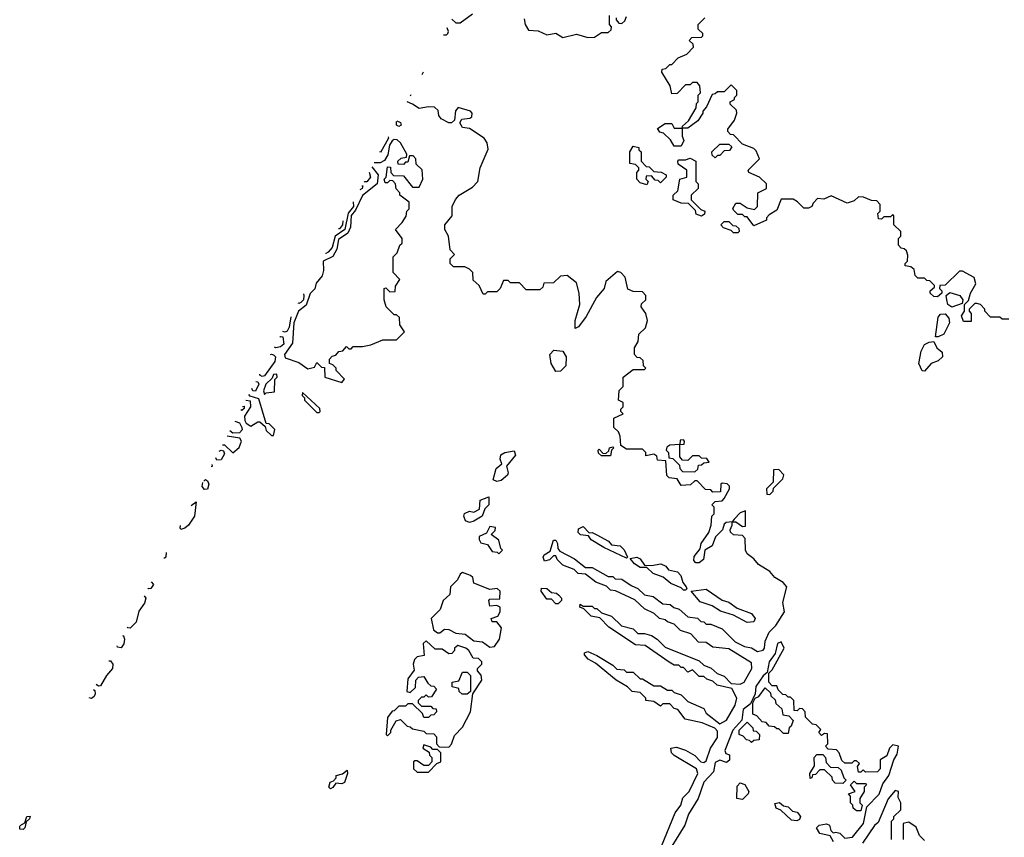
# Model space of a CAD drawing. Extents: x 2769579 to 2883812, y 684207 to 828660.
# Tile 189 of 256: x 2775319 to 2779645, y 762314 to 765906. Entities that reach past the tile are written whole.
import ezdxf

# ---------------------------------------------------------------- set-up
doc = ezdxf.new("R2010")
doc.units = 0

msp = doc.modelspace()

# ---------------------------------------------------------------- linework, layer by layer
at = {"layer": '0CON02XD'}
for points in [[(2777218, 765908), (2777235, 765892.5), (2777255, 765892.5), (2777308.3, 765931.7)], [(2777535, 765910), (2777540, 765885), (2777555, 765860), (2777597, 765857), (2777635, 765840), (2777675, 765847.5), (2777705, 765827.5), (2777765, 765842.5), (2777815, 765827.5), (2777845, 765830), (2777875, 765850), (2777905, 765850), (2777918.3, 765861.7), (2777920, 765875), (2777910, 765885), (2777910, 765925)], [(2777940, 765915), (2777940, 765905), (2777951.7, 765891.7), (2777965, 765890), (2777978.3, 765901.7), (2777985, 765920)], [(2779665, 764590), (2779635, 764590), (2779625, 764600), (2779585, 764600), (2779560, 764625), (2779560, 764635), (2779540, 764655), (2779525, 764660), (2779515, 764660), (2779490, 764635), (2779490, 764625), (2779500, 764615), (2779500, 764580), (2779465, 764580), (2779457.5, 764605), (2779470, 764625), (2779470, 764655), (2779487, 764673), (2779496.2, 764705), (2779520, 764745), (2779513, 764773), (2779461.7, 764801.7), (2779448.3, 764801.7), (2779385, 764740), (2779361.7, 764738.3), (2779360, 764725), (2779370, 764715), (2779370, 764705), (2779351.7, 764688.3), (2779335, 764690), (2779320, 764705), (2779320, 764715), (2779338.3, 764731.7), (2779338.3, 764738.3), (2779318.3, 764758.3), (2779305, 764760), (2779295, 764770), (2779265, 764770), (2779253, 764783), (2779248.3, 764808.3), (2779235, 764820), (2779210, 764825), (2779210, 764835), (2779220, 764845), (2779221.7, 764871.7), (2779215, 764890), (2779205, 764900), (2779191.7, 764901.7), (2779180, 764915), (2779180, 764945), (2779190, 764955), (2779190, 764975), (2779160, 765005), (2779160, 765045), (2779155, 765050), (2779145, 765040), (2779115, 765040), (2779105, 765030), (2779091.7, 765031.7), (2779090, 765055), (2779100, 765065), (2779100, 765095), (2779085, 765110), (2779061.7, 765111.7), (2779026.4, 765126.4), (2779005, 765127.5), (2778985, 765110), (2778955, 765100), (2778885, 765132.5), (2778851.7, 765118.3), (2778825, 765120), (2778805, 765100), (2778800, 765085), (2778785, 765077.5), (2778765, 765077.5), (2778736.4, 765106.4), (2778717, 765117), (2778665, 765117.5), (2778645, 765070), (2778611.7, 765048.3), (2778600, 765035), (2778600, 765025), (2778545, 765000), (2778515, 765040), (2778505, 765040), (2778495, 765050), (2778475, 765050), (2778455, 765070), (2778453, 765077), (2778465, 765100), (2778485, 765100), (2778515, 765080), (2778547.5, 765072.5), (2778560, 765085), (2778562.5, 765145), (2778600, 765165), (2778600, 765185), (2778570, 765215), (2778522.5, 765235), (2778520, 765245), (2778570, 765295), (2778555, 765330), (2778545, 765340), (2778495, 765360), (2778455, 765400), (2778441.7, 765401.7), (2778430, 765415), (2778430, 765425), (2778460, 765465), (2778470, 765495), (2778468.3, 765508.3), (2778440, 765535), (2778440, 765545), (2778460, 765555), (2778460, 765565), (2778470, 765575), (2778470, 765595), (2778445, 765620), (2778415, 765590), (2778385, 765590), (2778375, 765580), (2778361.7, 765578.3), (2778337, 765523), (2778320, 765505), (2778320, 765495), (2778298.3, 765461.7), (2778255, 765430), (2778230, 765430), (2778231.7, 765438.3), (2778258.3, 765461.7), (2778291.7, 765518.3), (2778292.5, 765537.5), (2778300, 765545), (2778300, 765575), (2778310, 765585), (2778307.5, 765615), (2778295, 765630), (2778275, 765630), (2778265, 765620), (2778245, 765620), (2778208.3, 765581.7), (2778185, 765580), (2778177.5, 765615), (2778140, 765675), (2778141.7, 765688.3), (2778158.3, 765691.7), (2778175, 765710), (2778185, 765710), (2778211.7, 765738.3), (2778250, 765755), (2778280, 765785), (2778278.3, 765798.3), (2778260, 765815), (2778271.7, 765828.3), (2778315, 765830), (2778320, 765835), (2778320, 765845), (2778300, 765865), (2778300, 765885), (2778330, 765915)], [(2777181.2, 765840), (2777195, 765840), (2777200, 765845), (2777202.5, 765855), (2777197.3, 765869.8)], [(2777092.2, 765675.3), (2777085.8, 765663.5)], [(2777038.3, 765575.7), (2777035.2, 765569.9)], [(2778458.3, 763711.7), (2778450, 763700), (2778423, 763697), (2778415, 763690), (2778407.5, 763665), (2778376.4, 763633.6), (2778361.2, 763595), (2778330, 763575), (2778323.3, 763535), (2778305, 763520), (2778289.3, 763519.3), (2778280.7, 763530.7), (2778282.3, 763547.7), (2778308.3, 763581.7), (2778313.3, 763605), (2778346.2, 763653.8), (2778357.5, 763685), (2778360, 763725), (2778370, 763735), (2778370, 763765), (2778360, 763775), (2778375, 763790), (2778405, 763792.5), (2778415, 763802.5), (2778437.5, 763845), (2778437, 763857), (2778427, 763867), (2778405, 763870), (2778400, 763865), (2778398.3, 763831.7), (2778365, 763830), (2778355, 763840), (2778331.7, 763841.7), (2778295, 763880), (2778285, 763880), (2778267, 763863), (2778225, 763860), (2778208.3, 763888.3), (2778173, 763893), (2778163, 763903), (2778158.3, 763968.3), (2778121.7, 763971.7), (2778118.3, 763988.3), (2778105, 763997.5), (2778070, 763990), (2778070, 764005), (2778055, 764020), (2777985, 764020), (2777960, 764035), (2777957, 764077), (2777950, 764095), (2777930, 764115), (2777930, 764155), (2777970, 764175), (2777960, 764185), (2777960, 764195), (2777970, 764205), (2777970, 764225), (2777950, 764235), (2777953, 764277), (2777970, 764295), (2777970, 764335), (2778015, 764370), (2778065, 764370), (2778070, 764375), (2778060, 764385), (2778058.3, 764408.3), (2778045, 764420), (2778031.7, 764421.7), (2778020, 764435), (2778020, 764465), (2778037, 764493), (2778040, 764525), (2778068.3, 764551.7), (2778077.5, 764585), (2778070, 764615), (2778050, 764645), (2778051.7, 764658.3), (2778070, 764675), (2778070, 764695), (2778055, 764710), (2778015, 764712.5), (2777991.7, 764721.7), (2777980, 764775), (2777960, 764795), (2777945, 764800), (2777894.2, 764755.8), (2777887.5, 764725), (2777853.8, 764685), (2777807.9, 764602.1), (2777775, 764557.5), (2777760, 764550), (2777760, 764585), (2777780, 764655), (2777777.5, 764705), (2777765, 764750), (2777725, 764782.5), (2777695, 764780), (2777665, 764750), (2777621.7, 764748.3), (2777618.3, 764731.7), (2777605, 764720), (2777545, 764720), (2777515, 764750), (2777475, 764750), (2777465, 764760), (2777445, 764760), (2777430, 764725), (2777415, 764710), (2777375, 764710), (2777365, 764700), (2777355, 764700), (2777338.3, 764738.3), (2777311.7, 764761.7), (2777310, 764795), (2777295, 764810), (2777275, 764820), (2777225, 764820), (2777210, 764835), (2777210, 764855), (2777230, 764875), (2777210, 764895), (2777202.5, 764955), (2777187.5, 764985), (2777187.5, 765005), (2777220, 765045), (2777220, 765085), (2777233.6, 765116.4), (2777250, 765135), (2777309.3, 765170.7), (2777332.5, 765195), (2777342.5, 765255), (2777377, 765337), (2777373.3, 765365), (2777360, 765385), (2777295, 765427.5), (2777265, 765432.5), (2777253, 765453), (2777261.2, 765468.8), (2777297, 765473), (2777305, 765480), (2777307.5, 765495), (2777300, 765505), (2777245, 765520), (2777233.9, 765506.1), (2777230, 765465), (2777217, 765453), (2777205, 765452.5), (2777170.3, 765470.3), (2777161.2, 765485), (2777158, 765508), (2777141.7, 765521.7), (2777115, 765524), (2777075, 765516), (2777045, 765535.8), (2777021.4, 765544.8)], [(2776976.5, 765461.8), (2776992.5, 765455), (2776995, 765442.5), (2776985, 765437.5), (2776975, 765442.5), (2776975, 765459)], [(2778225, 765350), (2778195, 765350), (2778178.3, 765378.3), (2778148.3, 765408.3), (2778131.7, 765411.7), (2778121.7, 765428.3), (2778155, 765450), (2778185, 765450), (2778195, 765430), (2778230, 765430), (2778230, 765395), (2778237.5, 765375), (2778225, 765350)], [(2776938.8, 765392), (2776939.1, 765385), (2776905, 765322.5), (2776903.6, 765327.1)], [(2776867, 765259.4), (2776893.8, 765225), (2776890, 765185), (2776825, 765133.8), (2776795, 765069.2), (2776775, 765046.2), (2776772.9, 764995), (2776761.4, 764968.6), (2776720.2, 764939.8), (2776712.1, 764897.9), (2776694.4, 764865.6), (2776652, 764845), (2776654.4, 764805), (2776648.7, 764781.3), (2776621.9, 764748.1), (2776615.7, 764724.3), (2776595, 764703.3), (2776578.1, 764651.9), (2776544, 764625), (2776524.4, 764575), (2776517.5, 764485), (2776482.5, 764435), (2776485, 764420), (2776545, 764400), (2776585, 764372.5), (2776615, 764380), (2776625, 764400), (2776645, 764380), (2776658.3, 764378.3), (2776660, 764335), (2776735, 764312.5), (2776747, 764327), (2776710, 764365), (2776710, 764375), (2776695, 764390), (2776680, 764395), (2776680, 764415), (2776691.7, 764428.3), (2776708.3, 764431.7), (2776721.7, 764448.3), (2776738.3, 764451.7), (2776755, 764470), (2776765, 764460), (2776775, 764460), (2776785, 764470), (2776825, 764470), (2776861.7, 764478.3), (2776915, 764500), (2776975, 764500), (2777010, 764535), (2776990, 764565), (2776988.3, 764598.3), (2776975, 764610), (2776965, 764610), (2776930, 764645), (2776920, 764675), (2776920, 764725), (2776928.3, 764728.3), (2776945, 764710), (2776968.3, 764711.7), (2776970, 764735), (2776990, 764765), (2776960, 764795), (2776960, 764865), (2776978.3, 764881.7), (2776990, 764915), (2777000, 764925), (2777000, 764945), (2776970, 764985), (2777000, 765015), (2777017, 765043), (2777020, 765065), (2777030, 765075), (2777030, 765105), (2776990, 765135), (2776990, 765145), (2776973, 765163), (2776970, 765185), (2776958.3, 765198.3), (2776945, 765200), (2776935, 765190), (2776925, 765190), (2776920, 765205), (2776930, 765215), (2776935, 765260), (2776948.3, 765258.3), (2776950, 765235), (2776961.7, 765221.7), (2777005, 765220), (2777045, 765170), (2777075, 765170), (2777090, 765205), (2777087, 765247), (2777061.7, 765271.7), (2777060, 765295), (2777048.3, 765308.3), (2777031.7, 765308.3), (2777025, 765280), (2777015, 765280), (2777005, 765270), (2776981.7, 765271.7), (2776980, 765285), (2776995, 765297.5), (2777018.3, 765301.7), (2777020, 765315), (2776992.5, 765365), (2776978.3, 765378.3), (2776965, 765380), (2776955, 765373.3), (2776944.4, 765355), (2776937.1, 765312.9), (2776922, 765288), (2776902.9, 765277.1), (2776876.9, 765277.6)], [(2778075, 765180), (2778045, 765190), (2778030, 765205), (2778030, 765235), (2778040, 765245), (2778040, 765255), (2778025, 765270), (2778000, 765275), (2778000, 765325), (2778015, 765350), (2778040, 765345), (2778040, 765335), (2778050, 765325), (2778050, 765285), (2778071.7, 765261.7), (2778085, 765260), (2778105, 765240), (2778137, 765237), (2778160, 765225), (2778160, 765215), (2778135, 765190), (2778125, 765200), (2778111.7, 765201.7), (2778095, 765220), (2778071.7, 765218.3), (2778070, 765205), (2778080, 765195), (2778075, 765180)], [(2778375, 765300), (2778361.7, 765311.7), (2778360, 765325), (2778395, 765360), (2778435, 765360), (2778448.3, 765348.3), (2778438.3, 765331.7), (2778415, 765330), (2778395, 765310), (2778385, 765310), (2778375, 765300)], [(2778315, 765042.5), (2778291.7, 765051.7), (2778288.3, 765068.3), (2778258.3, 765098.3), (2778225, 765100), (2778190, 765115), (2778190, 765135), (2778210, 765155), (2778220, 765205), (2778250, 765215), (2778250, 765245), (2778211.7, 765271.7), (2778210, 765285), (2778215, 765290), (2778245, 765290), (2778265, 765297.5), (2778290, 765285), (2778290, 765195), (2778300, 765185), (2778300, 765165), (2778270, 765135), (2778270, 765115), (2778311.7, 765071.7), (2778330, 765065), (2778328.3, 765051.7), (2778315, 765042.5)], [(2776855, 765235.8), (2776860, 765215), (2776845, 765193.8), (2776833.6, 765193.6), (2776833.2, 765195.7)], [(2776822.5, 765175.9), (2776826.4, 765176.4), (2776823.3, 765165), (2776813.4, 765159)], [(2776784.6, 765105.9), (2776786.2, 765085), (2776763.1, 765056.9), (2776747.5, 764985), (2776705.4, 764954.6), (2776691.5, 764905), (2776675, 764884.2), (2776665, 764879.4), (2776662.2, 764880.2)], [(2776738.8, 765022.5), (2776737.9, 765005), (2776725, 764988.1), (2776719.5, 764986.9)], [(2778475, 764970), (2778455, 764970), (2778445, 764980), (2778411.7, 764991.7), (2778400, 765005), (2778415, 765020), (2778435, 765020), (2778451.7, 765001.7), (2778465, 765000), (2778478.3, 764988.3), (2778480, 764975), (2778475, 764970)], [(2776565.6, 764701.8), (2776568.1, 764695), (2776565.5, 764675), (2776555, 764664.2), (2776545, 764659.2), (2776543, 764660.2)], [(2779415, 764643.3), (2779397.5, 764655), (2779392.5, 764675), (2779390, 764695), (2779405, 764707.5), (2779450, 764695), (2779463.3, 764675), (2779460, 764660), (2779415, 764643.3)], [(2779355, 764512.5), (2779343.3, 764513.3), (2779355, 764600), (2779365, 764612.5), (2779385, 764613.3), (2779401.2, 764595), (2779403.8, 764575), (2779380, 764525), (2779355, 764512.5)], [(2776510.5, 764600.3), (2776503.3, 764555), (2776495, 764538), (2776485, 764533.8), (2776475.8, 764536.2)], [(2776462.5, 764511.7), (2776465, 764513.8), (2776475, 764513.3), (2776479.7, 764480.3), (2776465, 764468.6), (2776445, 764464.3), (2776438.4, 764467.2)], [(2779295, 764362.5), (2779283.6, 764363.6), (2779269.4, 764395), (2779280.3, 764449.7), (2779295, 764478.8), (2779315, 764490), (2779335, 764492.5), (2779348, 764465), (2779372.5, 764445), (2779373.3, 764425), (2779355, 764408), (2779323.3, 764395), (2779295, 764362.5)], [(2776421, 764435.2), (2776425, 764436.9), (2776434.5, 764434.5), (2776442.9, 764425), (2776440.5, 764405), (2776395, 764341.5), (2776385, 764338.9), (2776374.6, 764344.6), (2776373.9, 764348.3)], [(2777675, 764360), (2777654, 764395), (2777648.8, 764435), (2777666.2, 764453.8), (2777705, 764450), (2777720.8, 764425), (2777718.8, 764385), (2777695, 764362), (2777675, 764360)], [(2776395, 764260), (2776402.5, 764267.5), (2776438.3, 764271.7), (2776440, 764325), (2776450, 764335), (2776448.3, 764348.3), (2776435, 764347.5), (2776428.3, 764331.7), (2776400, 764305), (2776390, 764275), (2776395, 764260)], [(2776357.1, 764317.2), (2776365.6, 764315.6), (2776369.4, 764305), (2776355, 764274.3), (2776344, 764275), (2776339.8, 764285.3)], [(2776312.7, 764234.6), (2776331.2, 764231.2), (2776333.1, 764205), (2776307.5, 764165), (2776308, 764145), (2776315, 764133.3), (2776335, 764120), (2776365, 764140), (2776375, 764140), (2776398.3, 764118.3), (2776401.7, 764101.7), (2776425, 764080), (2776435, 764080), (2776440, 764105), (2776415, 764130), (2776401.7, 764131.7), (2776370, 764240), (2776332.3, 764252.3), (2776326, 764259.9)], [(2776635, 764180), (2776640, 764185), (2776638.3, 764198.3), (2776561.7, 764268.3), (2776560, 764255), (2776570, 764245), (2776570, 764235), (2776625, 764180), (2776635, 764180)], [(2776298.1, 764206.7), (2776305, 764208.8), (2776305, 764197.5), (2776295, 764188.8), (2776290.9, 764192.8)], [(2776265, 764142.9), (2776285, 764134.3), (2776295.6, 764115), (2776296.3, 764103.7), (2776285, 764090.9), (2776255, 764089.6), (2776242.9, 764100.4)], [(2776210.1, 764037.8), (2776218.6, 764038.6), (2776255, 764002.5), (2776283.6, 764026.4), (2776293.3, 764055), (2776287, 764067), (2776230.4, 764076.6)], [(2778285, 763920), (2778298.3, 763931.7), (2778301.7, 763948.3), (2778315, 763950), (2778325, 763960), (2778348.3, 763961.7), (2778338.3, 763978.3), (2778315, 763980), (2778305, 763990), (2778275, 763990), (2778255, 763970), (2778231.7, 763971.7), (2778220, 763985), (2778220, 764040), (2778238.3, 764041.7), (2778240, 764055), (2778235, 764060), (2778221.7, 764058.3), (2778220, 764040), (2778175, 764037.5), (2778161.7, 764028.3), (2778160, 764015), (2778170, 764005), (2778171.7, 763981.7), (2778188.3, 763978.3), (2778218.3, 763948.3), (2778220, 763935), (2778231.7, 763921.7), (2778285, 763920)], [(2776196.4, 764011.1), (2776205, 764015.5), (2776215, 764012), (2776219.1, 763999.1), (2776205, 763972.9), (2776185, 763970.8), (2776180.6, 763980.9)], [(2777415, 763877.5), (2777400, 763885), (2777412.5, 763935), (2777437.5, 763955), (2777430, 763975), (2777432.5, 763995), (2777450, 764005), (2777491.7, 764011.7), (2777497.7, 763992.3), (2777457.5, 763945), (2777465.9, 763915.9), (2777462, 763905), (2777435, 763881.2), (2777415, 763877.5)], [(2777915, 763990), (2777875, 763990), (2777861.7, 764001.7), (2777860, 764015), (2777865, 764020), (2777881.7, 764001.7), (2777895, 764000), (2777908.3, 764011.7), (2777910, 764025), (2777925, 764030), (2777930, 764025), (2777920, 764015), (2777915, 763990)], [(2776160.8, 763942.9), (2776166.7, 763945), (2776165.4, 763951.9)], [(2778615, 763820), (2778630, 763835), (2778631.7, 763848.3), (2778671.7, 763888.3), (2778677, 763907), (2778655, 763930), (2778631.7, 763928.3), (2778630, 763875), (2778600, 763845), (2778601.7, 763821.7), (2778615, 763820)], [(2776127.7, 763879.2), (2776135, 763886.2), (2776145, 763880), (2776150.6, 763865), (2776145, 763842.9), (2776131.5, 763841.5), (2776121.5, 763855), (2776124.4, 763873)], [(2776072.1, 763772.5), (2776095, 763787.5), (2776087.5, 763725), (2776061.2, 763685), (2776045, 763672), (2776027, 763667), (2776024, 763674), (2776025.9, 763683.9)], [(2777295, 763696.7), (2777277.5, 763705), (2777270, 763725), (2777273.9, 763736.1), (2777295, 763747.5), (2777315, 763742.5), (2777340, 763755), (2777342.5, 763795), (2777380, 763810), (2777380, 763775), (2777363.3, 763756.7), (2777351.2, 763725), (2777315, 763702.5), (2777295, 763696.7)], [(2778139.4, 762275), (2778198.5, 762421.5), (2778224.3, 762455), (2778233.1, 762486.9), (2778260.8, 762515), (2778299.2, 762595), (2778293.3, 762615), (2778194.1, 762674.1), (2778183.3, 762685), (2778180, 762705), (2778205, 762710), (2778245, 762697.5), (2778285, 762673.3), (2778311.2, 762645), (2778325, 762642.5), (2778335, 762650), (2778354.3, 762705.7), (2778385, 762752.5), (2778385, 762780), (2778373.6, 762793.6), (2778317, 762817), (2778243, 762833), (2778210, 762875), (2778195, 762880), (2778175, 762900), (2778145, 762900), (2778135, 762890), (2778105, 762910), (2778070, 762915), (2778070, 762925), (2778045, 762950), (2778010, 762955), (2777990, 762975), (2777940, 763005), (2777848.8, 763078.8), (2777817, 763097), (2777800, 763115), (2777800, 763125), (2777815, 763130), (2777855, 763112.5), (2777925, 763070), (2777943, 763053), (2777975, 763050), (2777985, 763040), (2778015, 763040), (2778045, 763010), (2778055, 763010), (2778105, 762980), (2778135, 762980), (2778165, 762960), (2778185, 762960), (2778195, 762950), (2778225, 762940), (2778255, 762910), (2778325, 762880), (2778335, 762860), (2778395, 762812.5), (2778425, 762828.8), (2778462, 762895), (2778470, 762925), (2778448.3, 762968.3), (2778383, 762983), (2778365, 763000), (2778338.3, 763008.3), (2778325, 763020), (2778305, 763020), (2778275, 763050), (2778255, 763040), (2778235, 763060), (2778225, 763060), (2778215, 763070), (2778195, 763070), (2778173, 763083), (2778067, 763157), (2778025, 763160), (2777907, 763237), (2777868.3, 763278.3), (2777830, 763285), (2777798.3, 763318.3), (2777780, 763325), (2777781.7, 763338.3), (2777795, 763330), (2777835, 763330), (2777845, 763320), (2777855, 763320), (2777875, 763300), (2777920, 763285), (2777963, 763243), (2778015, 763230), (2778035, 763210), (2778065, 763210), (2778095, 763200), (2778120, 763185), (2778155, 763150), (2778305, 763090), (2778325, 763070), (2778357, 763057), (2778383, 763033), (2778415, 763022.5), (2778445, 762990), (2778485, 762987.5), (2778502.5, 762995), (2778536.2, 763055), (2778535, 763080), (2778435, 763142.5), (2778365, 763150), (2778335, 763170), (2778301.7, 763171.7), (2778268.3, 763208.3), (2778223, 763223), (2778195, 763250), (2778165, 763260), (2778155, 763270), (2778130, 763275), (2778107, 763297), (2778065, 763317.5), (2778022.5, 763357.5), (2777937, 763397), (2777915, 763400), (2777897, 763417), (2777850, 763435), (2777805, 763470), (2777773, 763473), (2777755, 763490), (2777705, 763510), (2777680, 763535), (2777675, 763550), (2777665, 763550), (2777647, 763533), (2777625, 763527.5), (2777618.8, 763545), (2777623.8, 763555), (2777649.3, 763570.7), (2777665, 763620), (2777675, 763620), (2777682.5, 763605), (2777683, 763583), (2777691.7, 763571.7), (2777757, 763537), (2777805, 763500), (2777835, 763500), (2777905, 763460), (2777925, 763460), (2777935, 763450), (2777965, 763447.5), (2778005, 763420), (2778035, 763407.5), (2778065, 763380), (2778101.7, 763371.7), (2778145, 763340), (2778177, 763337), (2778193.3, 763323.3), (2778217, 763317), (2778255, 763282.5), (2778297, 763277), (2778311.7, 763261.7), (2778325, 763260), (2778335, 763250), (2778355, 763250), (2778405, 763230), (2778463, 763173), (2778503, 763153), (2778535, 763146.7), (2778560.7, 763130.7), (2778585, 763136.7), (2778591.2, 763145), (2778594, 763176), (2778612.5, 763215), (2778641.2, 763245), (2778680, 763305), (2778672.5, 763345), (2778690, 763415), (2778673, 763433), (2778637.5, 763455), (2778615, 763482.5), (2778565, 763512.5), (2778545, 763537.5), (2778515, 763560), (2778507.5, 763575), (2778507, 763627), (2778495, 763640), (2778455, 763643.3), (2778442.5, 763655), (2778440, 763665), (2778450, 763685), (2778450, 763700), (2778465, 763700), (2778495, 763680), (2778508.3, 763681.7), (2778508.3, 763748.3), (2778485, 763740), (2778458.3, 763711.7)], [(2777425, 763560), (2777440, 763575), (2777432.5, 763582.5), (2777425, 763620), (2777390, 763645), (2777408.3, 763661.7), (2777410, 763675), (2777385, 763680), (2777370, 763650), (2777337.5, 763635), (2777337.5, 763622.5), (2777345, 763607.5), (2777375, 763600), (2777395, 763570), (2777417.5, 763567.5), (2777425, 763560)], [(2777985, 763540), (2777885, 763587.5), (2777830.7, 763620.7), (2777818.3, 763638.3), (2777783, 763643), (2777773, 763653), (2777775, 763670), (2777795, 763680), (2777821.7, 763651.7), (2777835, 763652.5), (2777855, 763643.3), (2777905.8, 763615.8), (2777919.3, 763599.3), (2777957.5, 763595), (2777975, 763577.5), (2777990, 763545), (2777985, 763540)], [(2775951.9, 763541.8), (2775955, 763541.2), (2775963.3, 763546.7), (2775964.3, 763565.7)], [(2778245, 763400), (2778235, 763400), (2778225, 763410), (2778179.3, 763429.3), (2778147, 763457), (2778103, 763473), (2778075, 763500), (2778045, 763500), (2778020, 763515), (2778001.7, 763538.3), (2778030, 763545), (2778045, 763537.5), (2778065, 763510), (2778095, 763507.5), (2778136.1, 763516.1), (2778157.5, 763505), (2778169.3, 763489.3), (2778209.7, 763479.7), (2778223.8, 763465), (2778233.3, 763433.3), (2778247.5, 763415), (2778250, 763405), (2778245, 763400)], [(2777385, 763148.8), (2777405, 763152.5), (2777426.7, 763185), (2777436.7, 763235), (2777415, 763260), (2777395, 763260), (2777390, 763275), (2777420, 763285), (2777430, 763305), (2777430, 763325), (2777415, 763332.5), (2777385, 763330), (2777380, 763355), (2777385, 763360), (2777428.3, 763361.7), (2777430, 763395), (2777417, 763407), (2777385, 763402.5), (2777315, 763430), (2777310, 763455), (2777300, 763465), (2777265, 763477.5), (2777255, 763470), (2777243.3, 763445), (2777212.5, 763415), (2777208.8, 763381.2), (2777180, 763355), (2777166.7, 763315), (2777126.7, 763275), (2777137.5, 763225), (2777155, 763212.5), (2777165, 763212.5), (2777185, 763228), (2777205, 763227.5), (2777235, 763210.6), (2777276.4, 763206.4), (2777315, 763177.5), (2777353, 763173), (2777385, 763148.8)], [(2775896.9, 763436.2), (2775907.5, 763425), (2775895, 763407.5), (2775885, 763406), (2775882.8, 763409.1)], [(2777685, 763340), (2777675, 763340), (2777655, 763360), (2777635, 763360), (2777610, 763395), (2777611.7, 763408.3), (2777635, 763407.5), (2777655, 763390), (2777677, 763387), (2777688.3, 763378.3), (2777700, 763365), (2777700, 763355), (2777685, 763340)], [(2778515, 763257.5), (2778455, 763290), (2778398.3, 763308.3), (2778361.7, 763331.7), (2778308.3, 763348.3), (2778270, 763395), (2778335, 763404.2), (2778405.6, 763355.6), (2778435, 763347.5), (2778471.4, 763321.4), (2778535, 763298), (2778550, 763275), (2778545, 763260), (2778515, 763257.5)], [(2775865.6, 763375.6), (2775872.9, 763365), (2775868, 763342), (2775843, 763307), (2775830.5, 763259.5), (2775805, 763232.9), (2775794.2, 763234.2), (2775791.8, 763237.9)], [(2775771.5, 763200.1), (2775775, 763198.8), (2775780, 763185), (2775776.5, 763163.5), (2775765, 763146.2), (2775748.8, 763148.8), (2775747.2, 763155.1)], [(2777205, 762710), (2777217, 762723), (2777229.3, 762760.7), (2777265, 762797.5), (2777300, 762865), (2777310, 762945), (2777350, 763005), (2777346.7, 763026.7), (2777330, 763045), (2777330, 763055), (2777350, 763075), (2777350, 763085), (2777335, 763100), (2777311.7, 763101.7), (2777292.5, 763135), (2777280, 763145), (2777243.8, 763156.2), (2777230, 763145), (2777230, 763135), (2777218.3, 763121.7), (2777205, 763120), (2777175, 763140), (2777145, 763140), (2777105, 763177.5), (2777092.5, 763165), (2777097, 763113), (2777065, 763107.5), (2777053.3, 763095), (2777047.5, 763075), (2777051.7, 763048.3), (2777025, 763010), (2777020, 762955), (2777035, 762950), (2777058.3, 762971.7), (2777060, 763005), (2777071.7, 763018.3), (2777095, 763020), (2777111.7, 762991.7), (2777125, 762980), (2777138.3, 762978.3), (2777150, 762965), (2777128.3, 762931.7), (2777115, 762930), (2777105, 762940), (2777095, 762930), (2777085, 762930), (2777070, 762915), (2777070, 762905), (2777085, 762890), (2777125, 762890), (2777135, 762880), (2777148.3, 762878.3), (2777150, 762865), (2777138.3, 762851.7), (2777125, 762850), (2777115, 762840), (2777095, 762840), (2777088.3, 762858.3), (2777045, 762900), (2777025, 762900), (2777015, 762890), (2776985, 762890), (2776965, 762870), (2776955, 762867.5), (2776935, 762840), (2776930, 762765), (2776935, 762760), (2776950, 762775), (2776950, 762785), (2776973.6, 762826.4), (2776991.7, 762831.7), (2777021.7, 762801.7), (2777035, 762800), (2777045, 762790), (2777095, 762780), (2777105, 762770), (2777138.3, 762768.3), (2777150, 762755), (2777150, 762725), (2777161.7, 762711.7), (2777205, 762710)], [(2778894.2, 762294.2), (2778880, 762320), (2778835, 762331.2), (2778820, 762355), (2778832, 762368), (2778863.3, 762373.3), (2778876.7, 762366.7), (2778883.3, 762343.3), (2778893, 762333), (2778905, 762336.7), (2778922, 762332), (2778945, 762310), (2778977.5, 762315), (2779026.2, 762375), (2779041.7, 762448.3), (2779095.8, 762504.2), (2779111.7, 762548.3), (2779137.5, 762585), (2779160, 762655), (2779175, 762680), (2779180, 762715), (2779155, 762720), (2779140, 762705), (2779128.3, 762671.7), (2779100, 762655), (2779100, 762615), (2779088.3, 762601.7), (2779035, 762600), (2779025, 762610), (2779015, 762600), (2779005, 762600), (2779000, 762625), (2779008.3, 762638.3), (2778995, 762650), (2778985, 762650), (2778975, 762640), (2778945, 762640), (2778931.7, 762651.7), (2778920, 762685), (2778908.3, 762698.3), (2778871.7, 762701.7), (2778860, 762715), (2778870, 762725), (2778868.3, 762768.3), (2778855, 762770), (2778841.7, 762761.7), (2778830, 762775), (2778838.3, 762788.3), (2778818.3, 762808.3), (2778801.7, 762811.7), (2778771.7, 762841.7), (2778770, 762865), (2778758.3, 762878.3), (2778745, 762880), (2778735, 762870), (2778721.7, 762871.7), (2778720, 762915), (2778705, 762930), (2778695, 762930), (2778685, 762940), (2778671.7, 762941.7), (2778651.7, 762961.7), (2778645, 762980), (2778625, 762980), (2778610, 762995), (2778610, 763035), (2778625, 763050), (2778677.5, 763145), (2778665, 763173.3), (2778648.8, 763165), (2778638.8, 763121.2), (2778612.5, 763085), (2778602.5, 763037.5), (2778585, 763023.3), (2778553.6, 762976.4), (2778550, 762945), (2778530, 762900), (2778498, 762875), (2778491.2, 762828.8), (2778452.5, 762785), (2778417.5, 762695), (2778421.7, 762681.7), (2778437, 762677), (2778437, 762653), (2778425, 762642.5), (2778395, 762653.3), (2778375, 762643.3), (2778368, 762602), (2778324.4, 762555.6), (2778300.6, 762485), (2778256.9, 762415), (2778242.2, 762367.8), (2778165.7, 762245)], [(2775711.5, 763089.1), (2775718.7, 763088.7), (2775728.5, 763075), (2775726.9, 763055), (2775700.6, 763025), (2775675, 762980), (2775665, 762978.6), (2775655.9, 762986)], [(2777285, 762942.5), (2777263, 762943), (2777250, 762955), (2777248.3, 762968.3), (2777220, 762975), (2777220, 762995), (2777248.3, 763001.7), (2777265, 763040), (2777285, 763040), (2777300, 763025), (2777300, 762955), (2777285, 762942.5)], [(2775643.3, 762962.8), (2775648.8, 762958.8), (2775650.5, 762945), (2775647.1, 762932.9), (2775635, 762924.3), (2775623.9, 762926.9)], [(2778695, 762770), (2778675, 762770), (2778655, 762790), (2778645, 762790), (2778635, 762800), (2778611.7, 762801.7), (2778598.3, 762818.3), (2778581.7, 762821.7), (2778558.3, 762848.3), (2778540, 762855), (2778540, 762905), (2778550, 762925), (2778566.7, 762933.3), (2778595, 762970), (2778618.3, 762948.3), (2778620, 762935), (2778638.3, 762918.3), (2778641.7, 762901.7), (2778668.3, 762878.3), (2778671.7, 762851.7), (2778698.3, 762848.3), (2778717, 762827), (2778708.3, 762801.7), (2778700, 762795), (2778695, 762770)], [(2778535, 762730), (2778525, 762740), (2778511.7, 762741.7), (2778498.3, 762758.3), (2778480, 762765), (2778480, 762785), (2778515, 762820), (2778540, 762795), (2778541.7, 762781.7), (2778555, 762780), (2778570, 762765), (2778568.3, 762741.7), (2778545, 762740), (2778535, 762730)], [(2777115, 762600), (2777151.7, 762638.3), (2777170, 762645), (2777170, 762685), (2777155, 762700), (2777135, 762700), (2777125, 762710), (2777095, 762720), (2777090, 762705), (2777118.3, 762688.3), (2777120, 762675), (2777130, 762665), (2777130, 762645), (2777115, 762630), (2777095, 762630), (2777065, 762650), (2777055, 762650), (2777050, 762645), (2777050, 762615), (2777065, 762600), (2777115, 762600)], [(2778935, 762550), (2778901.7, 762551.7), (2778890, 762565), (2778888.3, 762578.3), (2778855, 762610), (2778835, 762610), (2778815, 762590), (2778801.7, 762588.3), (2778800, 762575), (2778791.7, 762571.7), (2778790, 762595), (2778811.7, 762628.3), (2778810, 762665), (2778821.7, 762678.3), (2778848.3, 762678.3), (2778860, 762665), (2778862.5, 762642.5), (2778881.7, 762621.7), (2778915, 762620), (2778928.3, 762608.3), (2778940, 762575), (2778950, 762565), (2778935, 762550)], [(2776685, 762527.5), (2776677.5, 762535), (2776683.6, 762556.4), (2776698.3, 762561.7), (2776710, 762575), (2776710, 762585), (2776737, 762593), (2776758.3, 762608.3), (2776760, 762595), (2776745.8, 762554.2), (2776735, 762548.8), (2776708.3, 762551.7), (2776695, 762532.5), (2776685, 762527.5)], [(2778495, 762480), (2778470, 762485), (2778471.7, 762538.3), (2778485, 762553.8), (2778505.7, 762545.7), (2778522.5, 762515), (2778520, 762505), (2778495, 762480)], [(2779015, 762430), (2778995, 762430), (2778981.7, 762441.7), (2778980, 762455), (2778970, 762465), (2778970, 762495), (2778960, 762505), (2778990, 762515), (2778970, 762545), (2778985, 762560), (2778995, 762550), (2779035, 762550), (2779040, 762545), (2779030, 762535), (2779030, 762515), (2779010, 762485), (2779010, 762465), (2779020, 762455), (2779015, 762430)], [(2779150, 762305), (2779150, 762385), (2779160, 762395), (2779160, 762405), (2779190, 762435), (2779190, 762465), (2779178.3, 762488.3), (2779180, 762515), (2779165, 762520), (2779135, 762482.5), (2779090.7, 762379.3), (2779074.2, 762365.8), (2779021.7, 762288.3)], [(2778733.9, 762386.1), (2778710, 762390), (2778663.8, 762433.8), (2778642.3, 762442.3), (2778637.5, 762462.5), (2778657, 762467), (2778675, 762452.5), (2778695, 762447.5), (2778715, 762428.8), (2778735, 762423.8), (2778750, 762405), (2778745, 762392.5), (2778733.9, 762386.1)], [(2775321.3, 762366.2), (2775341.7, 762378.3), (2775350, 762405), (2775365, 762407.5), (2775362.5, 762395), (2775347.5, 762382.5), (2775342, 762355), (2775335, 762348), (2775320.3, 762350.3), (2775319.3, 762362.7)], [(2779295, 762300), (2779271.7, 762321.7), (2779258.3, 762358.3), (2779225, 762380), (2779200, 762375), (2779200, 762305)]]:
    msp.add_lwpolyline(points, dxfattribs=at)

doc.saveas('drawing.dxf')
